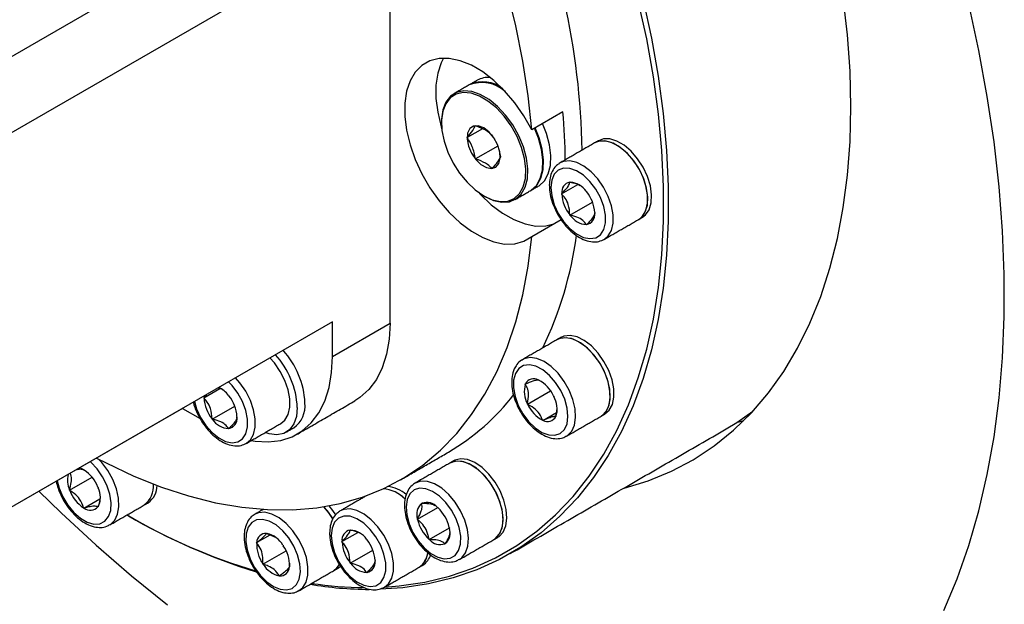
# Model space of a CAD drawing. Header units: millimetres. Extents: x 36 to 589, y 6 to 414.
# Tile 22 of 62: x 468 to 478, y 108 to 114. Entities that reach past the tile are written whole.
import ezdxf

# ---------------------------------------------------------------- set-up
doc = ezdxf.new("R2010")
doc.units = ezdxf.units.MM

msp = doc.modelspace()

# ---------------------------------------------------------------- linework, layer by layer
at = {"color": 7, "linetype": 'Continuous', "lineweight": 30}
for p, q in [((471.5582592, 110.7586513), (471.5582592, 115.1135356)), ((470.344864, 114.8212063), (462.4724085, 110.2765345)), ((470.9925738, 114.4472914), (463.1201183, 109.9026196)), ((473.2558835, 112.8333248), (472.9494705, 112.6564364)), ((472.4640664, 112.6678565), (472.3142232, 112.5813538)), ((472.6154887, 112.4976919), (472.3958728, 112.3709103)), ((473.2272282, 112.3316916), (473.2192707, 112.3267472)), ((473.2428656, 112.0289035), (473.4004598, 112.1198807)), ((473.322883, 112.1427539), (473.3245153, 112.1450764)), ((473.3245153, 112.1450764), (473.3277799, 112.1431918)), ((473.2428656, 112.0289035), (473.2444979, 112.031226)), ((473.2444979, 112.0246965), (473.2428656, 112.0289035)), ((473.48455, 112.0526903), (473.4878146, 112.0508057)), ((473.4878146, 112.0508057), (473.4894469, 112.0465986)), ((473.3245153, 111.81846), (473.5464222, 111.9465642)), ((473.3245153, 111.81846), (473.322883, 111.8226671)), ((473.3277799, 111.8165754), (473.3245153, 111.81846)), ((473.567832, 111.8445692), (473.5694643, 111.8403622)), ((473.5694643, 111.8403622), (473.567832, 111.8380397)), ((472.9494705, 111.6094922), (473.2373932, 111.7757065)), ((473.4878146, 111.7241893), (473.48455, 111.7260739)), ((473.4894469, 111.7265118), (473.4878146, 111.7241893)), ((470.9925738, 110.771769), (463.1201183, 106.2270972)), ((470.9925738, 110.4320881), (470.9925738, 110.771769)), ((470.9925738, 110.4320881), (471.5582592, 110.7586513)), ((472.8856957, 110.1615838), (472.8882856, 110.1623836)), ((472.8861218, 110.1576003), (472.8856957, 110.1615838)), ((473.0126598, 110.2007895), (473.0152497, 110.2015892)), ((473.0152497, 110.2015892), (473.0182658, 110.1984055)), ((469.7292634, 110.0256451), (469.8868576, 110.1166223)), ((469.7317764, 110.0439262), (469.7308957, 110.0279676)), ((469.9709478, 110.0494318), (469.9742124, 110.0475473)), ((469.9742124, 110.0475473), (469.9758447, 110.0433402)), ((472.9070105, 109.9623203), (473.1348492, 110.0938488)), ((473.1631025, 110.0455149), (473.1661186, 110.0423311)), ((473.1661186, 110.0423311), (473.1665447, 110.0383476)), ((469.7292634, 110.0256451), (469.7308957, 110.0279676)), ((469.7308957, 110.0214381), (469.7292634, 110.0256451)), ((472.9070105, 109.9623203), (472.9065844, 109.9663038)), ((472.9100266, 109.9591365), (472.9070105, 109.9623203)), ((469.5199061, 109.9213397), (461.6474506, 105.3766679)), ((469.5199061, 109.9216161), (469.5199061, 109.9213397)), ((469.5199061, 109.9213397), (469.6924368, 109.8217398)), ((469.8109131, 109.8152016), (470.03282, 109.9433058)), ((473.0578794, 109.8030621), (473.1931786, 109.8811687)), ((469.8109131, 109.8152016), (469.8092808, 109.8194087)), ((469.8141776, 109.813317), (469.8109131, 109.8152016)), ((470.0542298, 109.8413108), (470.0558621, 109.8371037)), ((470.0558621, 109.8371037), (470.0542298, 109.8347813)), ((473.0578794, 109.8030621), (473.0548633, 109.8062459)), ((473.0604694, 109.8038619), (473.0578794, 109.8030621)), ((473.1874335, 109.8430675), (473.1848435, 109.8422678)), ((473.1870073, 109.8470511), (473.1874335, 109.8430675)), ((469.9742124, 109.7209309), (469.9709478, 109.7228155)), ((469.9758447, 109.7232534), (469.9742124, 109.7209309)), ((468.5478712, 109.3190397), (468.5506984, 109.3192925)), ((468.5506984, 109.3192925), (468.5535256, 109.3157755)), ((468.409277, 109.1180753), (468.6311937, 109.246185)), ((468.409277, 109.1180753), (468.409277, 109.1218451)), ((468.4121042, 109.1145583), (468.409277, 109.1180753)), ((468.6892925, 109.1468827), (468.6921197, 109.1433657)), ((468.6921197, 109.1433657), (468.6921197, 109.1395959)), ((468.5506984, 108.9421484), (468.708143, 109.0330393)), ((471.8677167, 108.9877727), (471.8685617, 108.9909263)), ((471.8685617, 108.9909263), (471.871715, 108.9900816)), ((468.5506984, 108.9421484), (468.5478712, 108.9456655)), ((468.5535256, 108.9424012), (468.5506984, 108.9421484)), ((468.6921197, 108.9547936), (468.6892925, 108.9545408)), ((468.6921197, 108.9585634), (468.6921197, 108.9547936)), ((471.0693144, 108.9154505), (471.0613568, 108.9105061)), ((471.8262967, 108.8331787), (472.0263129, 108.9486457)), ((472.0231434, 108.9495185), (472.0262967, 108.9486738)), ((472.0262967, 108.9486738), (472.0286051, 108.9446756)), ((471.8262967, 108.8331787), (471.8271416, 108.8363323)), ((471.8286051, 108.8291805), (471.8262967, 108.8331787)), ((470.3443257, 108.6933094), (470.346313, 108.6951529)), ((470.346313, 108.6951529), (470.3495497, 108.6927924)), ((471.0849518, 108.6126625), (471.2425459, 108.7036396)), ((471.1649691, 108.7265128), (471.1666014, 108.7288353)), ((471.1666014, 108.7288353), (471.169866, 108.7269507)), ((471.9417667, 108.6331787), (472.1417548, 108.7486294)), ((472.1394583, 108.7526721), (472.1417667, 108.7486738)), ((472.1417667, 108.7486738), (472.1409218, 108.7455202)), ((470.2469027, 108.602937), (470.3798151, 108.6796657)), ((470.2469027, 108.602937), (470.2488901, 108.6047805)), ((470.248152, 108.598733), (470.2469027, 108.602937)), ((471.0849518, 108.6126625), (471.086584, 108.6149849)), ((471.086584, 108.6084554), (471.0849518, 108.6126625)), ((471.3266362, 108.6364492), (471.3299007, 108.6345646)), ((471.3299007, 108.6345646), (471.331533, 108.6303575)), ((471.9417667, 108.6331787), (471.9394583, 108.637177)), ((471.9449201, 108.6323341), (471.9417667, 108.6331787)), ((472.0995018, 108.5909263), (472.0963484, 108.591771)), ((472.1003467, 108.5940799), (472.0995018, 108.5909263)), ((470.3093947, 108.3926433), (470.5372285, 108.524169)), ((470.5049787, 108.5794356), (470.5082153, 108.5770751)), ((470.5082153, 108.5770751), (470.5094646, 108.5728711)), ((471.1666014, 108.4022189), (471.3885083, 108.5303231)), ((470.3093947, 108.3926433), (470.3081454, 108.3968474)), ((471.1666014, 108.4022189), (471.1649691, 108.406426)), ((471.169866, 108.4003343), (471.1666014, 108.4022189)), ((471.4099181, 108.4283281), (471.4115504, 108.4241211)), ((471.4115504, 108.4241211), (471.4099181, 108.4217986)), ((470.3126313, 108.3902828), (470.3093947, 108.3926433)), ((470.5707073, 108.3667815), (470.5687199, 108.3649379)), ((470.569458, 108.3709855), (470.5707073, 108.3667815)), ((471.3299007, 108.3079483), (471.3266362, 108.3098329)), ((471.331533, 108.3102707), (471.3299007, 108.3079483)), ((470.4712969, 108.2745656), (470.4680603, 108.2769261)), ((470.4732843, 108.2764091), (470.4712969, 108.2745656))]:
    msp.add_line(p, q, dxfattribs=at)
at = {"color": 7, "linetype": 'Continuous', "lineweight": 30, "flags": 128}
for points in [[(472.9494705, 112.6564364), (472.9133858, 112.991084), (472.8607408, 113.3321542), (472.7917326, 113.6783687), (472.7066199, 114.0284303)], [(471.8987955, 108.2144425), (472.1403266, 108.2729076), (472.3718686, 108.3524667), (472.5926931, 108.4528693), (472.8021051, 108.5737996), (472.9994459, 108.7148771), (473.1840945, 108.8756579), (473.3554699, 109.0556361), (473.513033, 109.2542455), (473.656288, 109.4708612), (473.7847841, 109.7048016), (473.8981171, 109.9553306), (473.9959304, 110.22166), (474.0779161, 110.5029518), (474.1438164, 110.798321), (474.193424, 111.1068383), (474.2265826, 111.4275328), (474.2431881, 111.7593956), (474.2431881, 112.1013826), (474.2265826, 112.4524177), (474.193424, 112.8113964), (474.1438164, 113.1771892), (474.0779161, 113.5486453), (473.9959304, 113.9245959)], [(474.0419577, 113.933504), (474.1243095, 113.555875), (474.190504, 113.1827607), (474.240333, 112.8153348), (474.2736397, 112.4547535), (474.2903193, 112.1021513), (474.2903193, 111.7586376), (474.2736397, 111.4252932), (474.240333, 111.103167), (474.190504, 110.7932725), (474.1243095, 110.4965847), (474.0419577, 110.2140371), (473.9437078, 109.9465187), (473.8298689, 109.6948713), (473.7007991, 109.4598865), (473.5569046, 109.2423038), (473.3986381, 109.0428078), (473.2264976, 108.8620261), (473.0410247, 108.7005275), (472.8428029, 108.5588202), (472.632456, 108.43735), (472.4106457, 108.3364992), (472.17807, 108.256585), (471.9354607, 108.1978588), (471.9354607, 108.1978588)], [(476.0837426, 112.8816663), (476.0754372, 113.2313417), (476.0505468, 113.5895256), (476.0091481, 113.9551106)], [(476.9951109, 107.9354657), (477.1259987, 108.2469057), (477.2411525, 108.5740416), (477.340323, 108.916165), (477.4232954, 109.2725349), (477.48989, 109.6423794), (477.5399626, 110.0248976), (477.5734047, 110.4192611), (477.5901438, 110.8246157), (477.5901438, 111.2400835), (477.5734047, 111.6647647), (477.5399626, 112.0977396), (477.48989, 112.5380704), (477.4232954, 112.9848034), (477.340323, 113.4369712), (477.2411525, 113.8935944)], [(472.9494705, 112.6564364), (472.8714987, 112.7934157), (472.7819813, 112.9217698), (472.6831422, 113.0383097), (472.5774372, 113.1401399), (472.4674924, 113.2247306), (472.3560394, 113.28998), (472.2458472, 113.3342671), (472.1396535, 113.3564916), (472.0400968, 113.3561013), (471.9496503, 113.3331059), (471.8705614, 113.2880768), (471.8047948, 113.2221326), (471.7539847, 113.1369117), (471.7193933, 113.0345315), (471.70188, 112.9175355), (471.70188, 112.7888305), (471.7193933, 112.6516141), (471.7539847, 112.5092954), (471.8047948, 112.3654104), (471.8705614, 112.2235338), (471.9496503, 112.0871904), (472.0400968, 111.9597678), (472.1396535, 111.8444317), (472.2458472, 111.7440476), (472.3560394, 111.6611096), (472.4674924, 111.5976781), (472.5774372, 111.5553292), (472.6831422, 111.535115), (472.7819813, 111.5375377), (472.8714987, 111.5625372), (472.9494705, 111.6094922)], [(472.0840792, 113.3590905), (472.0603976, 113.3138001), (472.0258062, 113.2114199), (472.0082929, 113.0944239), (472.0082929, 112.9657189), (472.0258062, 112.8285025), (472.0603976, 112.6861838), (472.0670742, 112.664415)], [(472.478463, 112.0075704), (472.4869261, 112.0025872), (472.5723299, 111.9633135), (472.6542371, 111.9457052), (472.7292947, 111.9504832), (472.7944297, 111.977452), (472.8469754, 112.0255073), (472.8847807, 112.0926818), (472.9062977, 112.1762255), (472.9106457, 112.2727179), (472.8976465, 112.3782087), (472.8678323, 112.4883791), (472.8224239, 112.5987187), (472.7632801, 112.7047102), (472.6928223, 112.8020142), (472.6139351, 112.8866472), (472.5298482, 112.9551442), (472.444004, 113.004701), (472.3599171, 113.0332887), (472.2810299, 113.0397369), (472.2105722, 113.0237816), (472.1514284, 112.9860762), (472.1060199, 112.9281641), (472.0762058, 112.8524163), (472.0632066, 112.7619341), (472.0626885, 112.7319448)], [(472.477498, 112.0080317), (472.5610039, 111.9696307), (472.641091, 111.9524137), (472.7144806, 111.9570856), (472.7781682, 111.983455), (472.8295462, 112.0304424), (472.8665114, 112.0961242), (472.8875503, 112.1778114), (472.8918016, 112.2721595), (472.8790913, 112.3753061), (472.8499397, 112.4830283), (472.8055403, 112.5909158), (472.7477108, 112.6945519), (472.6788187, 112.7896937), (472.6016846, 112.8724459), (472.5194663, 112.9394207), (472.4355298, 112.9878763), (472.3533114, 113.0158287), (472.2761773, 113.0221336), (472.2072853, 113.0065329), (472.1494558, 112.9696653), (472.1050564, 112.9130402), (472.0759048, 112.8389757), (472.0631945, 112.7505042), (472.0674458, 112.6512476), (472.0884847, 112.5452695), (472.1254499, 112.4369086), (472.1768279, 112.3306013), (472.2405154, 112.2306999), (472.313905, 112.1412942), (472.3939922, 112.0660446), (472.477498, 112.0080317)], [(473.8449661, 109.1339303), (473.8563964, 109.1368393), (474.0936409, 109.209595), (474.320426, 109.3032901), (474.5360507, 109.417635), (474.7398484, 109.5522761), (474.9311893, 109.7067974), (475.1094819, 109.8807212), (475.2741751, 110.0735099), (475.4247598, 110.2845677), (475.5607707, 110.5132422), (475.6817873, 110.7588265), (475.7874355, 111.0205616), (475.8773889, 111.2976384), (475.9513693, 111.5892006), (476.0091481, 111.8943469), (476.0505468, 112.2121341), (476.0754372, 112.54158), (476.0837426, 112.8816663)], [(472.477498, 112.6756899), (472.4244611, 112.6960875), (472.3771715, 112.6938347), (472.3407539, 112.6691756), (472.3191546, 112.6247824), (472.3147143, 112.5654659), (472.3279141, 112.4976538), (472.3573237, 112.4286947), (472.399756, 112.3660614), (472.4506129, 112.3165411), (472.5043832, 112.2855002), (472.5552401, 112.2763023), (472.5976724, 112.2899443), (472.627082, 112.3249479), (472.6402818, 112.3775197), (472.6358415, 112.441963), (472.6142422, 112.5112942), (472.5778246, 112.5780002), (472.530535, 112.6348524), (472.477498, 112.6756899)], [(472.9346085, 112.0581517), (472.9421364, 112.0627212), (472.9946821, 112.1107766), (473.0324874, 112.1779511), (473.0540045, 112.2614948), (473.0583524, 112.3579872), (473.0453532, 112.463478), (473.0155391, 112.5736484), (472.9759564, 112.6717263)], [(472.9416796, 112.0622337), (472.9492075, 112.0668033), (473.0017532, 112.1148586), (473.0395585, 112.1820332), (473.0610755, 112.2655768), (473.0654235, 112.3620693), (473.0524243, 112.4675601), (473.0226101, 112.5777305), (472.9830274, 112.6758084)], [(473.0131759, 112.1035077), (473.0207038, 112.1080773), (473.0732496, 112.1561326), (473.1110548, 112.2233071), (473.1325719, 112.3068508), (473.1369198, 112.4033432), (473.1239206, 112.508834), (473.0941065, 112.6190044), (473.0545238, 112.7170823)], [(474.03765, 111.7988247), (474.0667818, 111.820931), (474.1023542, 111.8715441), (474.1227588, 111.9384688), (474.1268955, 112.018097), (474.1145413, 112.1061361), (474.0863623, 112.1978399), (474.0438776, 112.2882645), (473.9893776, 112.3725351), (473.9258003, 112.4461087), (473.8565733, 112.5050189), (473.7854285, 112.5460899), (473.7162015, 112.5671075), (473.6526243, 112.5669386), (473.6043519, 112.5494004)], [(473.9999376, 111.7770538), (474.0392928, 111.8101184), (474.0712225, 111.8651025), (474.0876296, 111.9355717), (474.0876296, 112.017727), (474.0712225, 112.1071394), (474.0392928, 112.1989887), (473.9935619, 112.2883233), (473.936495, 112.370327), (473.8711688, 112.4405791), (473.8011049, 112.4952923), (473.7300805, 112.5315169), (473.6619246, 112.5473), (473.6003114, 112.5417909), (473.5666395, 112.5276295)], [(473.9999376, 111.7770538), (474.0290695, 111.7991602), (474.0646419, 111.8497733), (474.0850464, 111.9166979), (474.0891831, 111.9963262), (474.0768289, 112.0843653), (474.0486499, 112.176069), (474.0061653, 112.2664936), (473.9516652, 112.3507642), (473.888088, 112.4243378), (473.8188609, 112.483248), (473.7477162, 112.524319), (473.6784892, 112.5453366), (473.6149119, 112.5451678), (473.5666395, 112.5276295)], [(473.1374644, 112.0897504), (473.1459061, 112.0077122), (473.1707008, 111.9210822), (473.2102906, 111.8353036), (473.262188, 111.7557663), (473.3231319, 111.6874678), (473.3892931, 111.6346995), (473.4565144, 111.6007772), (473.5205721, 111.5878323), (473.5774411, 111.5966781), (473.6235483, 111.6267589), (473.6559964, 111.6761845), (473.6727467, 111.7418494), (473.6727467, 111.8196275), (473.6559964, 111.9046319), (473.6235483, 111.9915214), (473.5774411, 112.0748363), (473.5205721, 112.1493417), (473.4565144, 112.2103562), (473.3892931, 112.254046), (473.3231319, 112.2776659), (473.262188, 112.2797317), (473.2102906, 112.2601137), (473.1707008, 112.2200446), (473.1459061, 112.162042), (473.1374644, 112.0897504)], [(473.6625089, 111.5822815), (473.6998816, 111.6141805), (473.7318113, 111.6691645), (473.7482184, 111.7396337), (473.7482184, 111.821789), (473.7318113, 111.9112015), (473.6998816, 112.0030508), (473.6541506, 112.0923853), (473.5970838, 112.1743891), (473.5317575, 112.2446412), (473.4616936, 112.2993543), (473.3906693, 112.3355789), (473.3225133, 112.3513621), (473.2609002, 112.3458529), (473.2272282, 112.3316916)], [(472.4258305, 112.0429634), (472.4460665, 112.0213202), (472.5522601, 111.9209361), (472.6624523, 111.837998), (472.7739053, 111.7745666), (472.8838501, 111.7322177), (472.9895551, 111.7120035), (473.0883942, 111.7144262), (473.1664276, 111.7347389)], [(468.6747943, 109.4334671), (468.7681449, 109.3850566), (469.0411331, 109.256496), (469.3120715, 109.1483527), (469.5799448, 109.0610318), (469.8437493, 108.9948607), (470.1024962, 108.9500871), (470.3552161, 108.9268791), (470.6009619, 108.9253234), (470.8388128, 108.9454259), (471.0678773, 108.9871114), (471.2872972, 109.0502236), (471.4962502, 109.1345259), (471.6939532, 109.2397025), (471.8796655, 109.3653593), (472.0526911, 109.5110254), (472.2123816, 109.6761549), (472.3581386, 109.860129), (472.489416, 110.0622583), (472.6057217, 110.2817854), (472.7066199, 110.5178876), (472.7917326, 110.7696802), (472.8607408, 111.0362196), (472.9133858, 111.3165071), (472.9494705, 111.6094922)], [(471.5582592, 110.7586513), (471.5496665, 110.5995732), (471.5240138, 110.4527357), (471.4816751, 110.3202801), (471.4232679, 110.2041378), (471.3496437, 110.1060024), (471.2618763, 110.027305), (471.2130135, 109.9955766)], [(473.6680496, 109.8665176), (473.7098266, 109.9025042), (473.7408282, 109.9585524), (473.7562268, 110.029871), (473.7551921, 110.1126149), (473.7377799, 110.2023236), (473.7049289, 110.2941607), (473.6584101, 110.3831754), (473.6007314, 110.4645687), (473.5350022, 110.5339528), (473.4647661, 110.5875872), (473.3938094, 110.6225804), (473.3259574, 110.6370459), (473.2648682, 110.6302039), (473.2347515, 110.6170932)], [(473.6303372, 109.8447467), (473.6395995, 109.8505717), (473.6812497, 109.8931327), (473.7084756, 109.9533172), (473.7198095, 110.0278804), (473.7146402, 110.1128027), (473.6932466, 110.2035059), (473.6567819, 110.2951002), (473.607212, 110.3826477), (473.5472091, 110.4614286), (473.4800081, 110.5271959), (473.4092317, 110.5764041), (473.3386956, 110.6064003), (473.2722024, 110.6155674), (473.2133367, 110.6034112), (473.1970391, 110.5953224)], [(473.6303372, 109.8447467), (473.6721142, 109.8807333), (473.7031159, 109.9367816), (473.7185144, 110.0081001), (473.7174797, 110.090844), (473.7000675, 110.1805527), (473.6672165, 110.2723898), (473.6206978, 110.3614045), (473.563019, 110.4427978), (473.4972899, 110.5121819), (473.4270537, 110.5658163), (473.356097, 110.6008095), (473.2882451, 110.615275), (473.2271558, 110.608433), (473.1970391, 110.5953224)], [(470.1937654, 109.6048984), (470.2319684, 109.5987114), (470.361744, 109.59124), (470.4835332, 109.6059511), (470.59556, 109.6426299), (470.6961909, 109.7007418), (470.7839583, 109.7794392), (470.8575824, 109.8775745), (470.9159897, 109.9937168), (470.9583284, 110.1261725), (470.9839811, 110.27301), (470.9925738, 110.4320881)], [(470.4863354, 109.7737954), (470.5256906, 109.80686), (470.5576203, 109.861844), (470.5740274, 109.9323132), (470.5740274, 110.0144686), (470.5576203, 110.103881), (470.5256906, 110.1957303), (470.4799597, 110.2850648), (470.4228928, 110.3670686), (470.3783533, 110.4171871)], [(472.7883176, 110.2643767), (472.7705446, 110.1996153), (472.7694867, 110.1224575), (472.7852102, 110.0377513), (472.8167273, 109.9508193), (472.8620575, 109.8671235), (472.9183526, 109.791923), (472.9820755, 109.7299429), (473.0492221, 109.6850776), (473.1155734, 109.6601461), (473.1769602, 109.6567151), (473.2295255, 109.675), (473.2699663, 109.7138521), (473.2957417, 109.7708299), (473.305232, 109.8423535), (473.2978409, 109.9239288), (473.2740329, 110.01043), (473.2353039, 110.096422), (473.1840873, 110.1765015), (473.1236014, 110.245637), (473.0576466, 110.2994843), (472.9903671, 110.3346601), (472.9259904, 110.348954), (472.8685615, 110.341468), (472.8216888, 110.3126725), (472.7883176, 110.2643767)], [(473.2928316, 109.6499284), (473.3001882, 109.6546337), (473.3418385, 109.6971948), (473.3690644, 109.7573792), (473.3803982, 109.8319425), (473.375229, 109.9168648), (473.3538353, 110.007568), (473.3173706, 110.0991623), (473.2678007, 110.1867097), (473.2077978, 110.2654906), (473.1405968, 110.331258), (473.0698205, 110.3804661), (472.9992844, 110.4104623), (472.9327912, 110.4196295), (472.8739255, 110.4074733), (472.8580435, 110.3996234)], [(469.6357227, 109.9884756), (469.6570986, 109.9178238), (469.6966884, 109.8320452), (469.7485858, 109.7525079), (469.8095297, 109.6842093), (469.8756909, 109.6314411), (469.9429122, 109.5975188), (470.0069699, 109.5845739), (470.0638389, 109.5934197), (470.1099461, 109.6235005), (470.1423942, 109.6729261), (470.1591445, 109.738591), (470.1591445, 109.8163691), (470.1423942, 109.9013735), (470.1099461, 109.988263), (470.0638389, 110.0715779), (470.0069699, 110.1460833), (469.9715552, 110.1823476)], [(470.1489067, 109.5790231), (470.1862794, 109.610922), (470.2182091, 109.6659061), (470.2346162, 109.7363753), (470.2346162, 109.8185306), (470.2182091, 109.907943), (470.1862794, 109.9997923), (470.1405484, 110.0891269), (470.0834816, 110.1711306), (470.038942, 110.2212491)], [(470.64681, 109.9313744), (470.637993, 109.8428472), (470.6119545, 109.7686392), (470.5699118, 109.7122204), (470.513831, 109.6762288), (470.4463342, 109.6623473), (470.3705776, 109.6712251), (470.3308665, 109.6840451)], [(474.8601202, 109.7199663), (474.9641232, 109.7834323), (475.1211205, 109.8932423)], [(474.9655689, 109.7843642), (474.9877672, 109.7899658), (475.0327769, 109.801936)], [(468.2891098, 109.2108161), (468.3075708, 109.1389619), (468.343661, 109.0524572), (468.3927601, 108.97087), (468.4517831, 108.8993269), (468.5170213, 108.842323), (468.5843755, 108.8034403), (468.6496137, 108.7851217), (468.7086366, 108.7885184), (468.7577357, 108.8134169), (468.7938259, 108.8582528), (468.8146395, 108.9202088), (468.8188687, 108.995392), (468.8062478, 109.0790784), (468.7775698, 109.1660097), (468.7346366, 109.2507236), (468.6801459, 109.3278973), (468.6175215, 109.3926816), (468.6121528, 109.3973049)], [(468.808658, 108.7793509), (468.8112874, 108.7810115), (468.8537721, 108.8223843), (468.8819511, 108.8815533), (468.8943053, 108.9553286), (468.8901686, 109.0397329), (468.869764, 109.1302162), (468.8341917, 109.2219003), (468.7853692, 109.3098425), (468.7259286, 109.3893019), (468.6947858, 109.4229099)], [(472.5778044, 108.6333473), (472.6015104, 108.6504204), (472.6388598, 108.6987829), (472.661238, 108.7638496), (472.6674386, 108.8421127), (472.6571275, 108.9293531), (472.6308604, 109.0208676), (472.5900535, 109.1117226), (472.5369066, 109.1970202), (472.4742849, 109.2721619), (472.4055643, 109.3330968), (472.3344497, 109.3765399), (472.2647747, 109.4001491), (472.2002957, 109.4026517), (472.1444887, 109.3839128), (472.1444887, 109.3839128)], [(472.5778044, 108.6333473), (472.5900535, 108.6412674), (472.6308604, 108.6850078), (472.6571275, 108.7461949), (472.6674386, 108.8215303), (472.661238, 108.9069526), (472.6388598, 108.9978566), (472.6015104, 109.0893417), (472.5512035, 109.1764758), (472.490651, 109.2545617), (472.4231174, 109.3193895), (472.3522434, 109.3674645), (472.2818498, 109.3961949), (472.2157316, 109.4040319), (472.1574533, 109.3905529), (472.1445063, 109.383923)], [(472.6155167, 108.6551182), (472.6277658, 108.6630383), (472.6685728, 108.7067786), (472.6948399, 108.7679658), (472.705151, 108.8433012), (472.6989503, 108.9287235), (472.6765721, 109.0196275), (472.6392228, 109.1111126), (472.5889159, 109.1982467), (472.5283634, 109.2763325), (472.4608298, 109.3411604), (472.3899558, 109.3892354), (472.3195622, 109.4179658), (472.253444, 109.4258028), (472.1951656, 109.4123238), (472.1822186, 109.4056938)], [(472.2408631, 108.4388681), (472.2620992, 108.4544825), (472.2994485, 108.502845), (472.3218267, 108.5679116), (472.3280274, 108.6461747), (472.3177162, 108.7334151), (472.2914492, 108.8249296), (472.2506422, 108.9157847), (472.1974953, 109.0010823), (472.1348736, 109.076224), (472.0661531, 109.1371588), (471.9950384, 109.1806019), (471.9253635, 109.2042111), (471.8608845, 109.2067138), (471.8050774, 109.1879748)], [(468.1089824, 109.1071072), (468.3279937, 108.8942814), (468.6716143, 108.5771192), (469.019649, 108.2759987), (469.371344, 107.9915721)], [(471.7940317, 109.1200159), (471.7527498, 109.0823906), (471.7260002, 109.0264516), (471.7154637, 108.9557136), (471.7218023, 108.8746214), (471.7446177, 108.7882704), (471.7824764, 108.7020862), (471.8329996, 108.6214842), (471.8930126, 108.5515288), (471.9587448, 108.4966157), (472.0260657, 108.4601952), (472.0907456, 108.4445557), (472.1487202, 108.45068), (472.1963468, 108.4781832), (472.2306329, 108.5253372), (472.2494241, 108.5891791), (472.2515398, 108.6656976), (472.2368469, 108.7500846), (472.2062687, 108.8370379), (472.1617266, 108.9210938), (472.1060192, 108.9969708), (472.0426469, 109.0599013), (471.9755916, 109.105931), (471.9090666, 109.1321679), (471.847252, 109.1369633), (471.7940317, 109.1200159)], [(470.3292582, 108.9012227), (470.2671342, 108.8970476), (470.2320617, 108.8831588)], [(470.6661464, 108.1331106), (470.7000457, 108.1615572), (470.7328967, 108.2154654), (470.7503089, 108.2850703), (470.7513436, 108.3666196), (470.7359451, 108.4557169), (470.7049434, 108.547559), (470.6600099, 108.6371945), (470.603567, 108.7197913), (470.5386575, 108.7908966), (470.4687807, 108.8466769), (470.3977037, 108.8841252), (470.3292582, 108.9012227)], [(470.997681, 108.8360737), (470.9429783, 108.9157293), (470.9088446, 108.9557276)], [(470.9973945, 108.836555), (470.9580108, 108.8959923), (470.9088446, 108.9557276)], [(471.0238503, 108.8766186), (470.9957231, 108.9177632), (470.9584226, 108.9642963)], [(471.504595, 108.1660404), (471.5419677, 108.1979394), (471.5738974, 108.2529234), (471.5903045, 108.3233926), (471.5903045, 108.4055479), (471.5738974, 108.4949604), (471.5419677, 108.5868097), (471.4962367, 108.6761442), (471.4391699, 108.758148), (471.3738436, 108.8284001), (471.3037798, 108.8831132), (471.2327554, 108.9193378), (471.1645995, 108.935121), (471.1029863, 108.9296118), (471.0693144, 108.9154505)], [(470.3059777, 108.8308866), (470.2474717, 108.8261255), (470.1991029, 108.7999214), (470.1639104, 108.7539208), (470.1441055, 108.6910141), (470.1409327, 108.6151539), (470.1545913, 108.5311068), (470.1842231, 108.4441538), (470.2279661, 108.3597585), (470.283072, 108.2832237), (470.3460781, 108.2193584), (470.4130256, 108.1721755), (470.4797078, 108.1446397), (470.541935, 108.1384811), (470.5957972, 108.1540868), (470.6379099, 108.1904761), (470.6656271, 108.2453625), (470.6772073, 108.3152974), (470.6719227, 108.3958866), (470.6501055, 108.4820662), (470.6131265, 108.5684212), (470.5633092, 108.6495258), (470.5037839, 108.7202838), (470.4382907, 108.7762492), (470.3709447, 108.8139055), (470.3059777, 108.8308866)], [(470.9795505, 108.6735093), (470.9879922, 108.5914711), (471.012787, 108.5048411), (471.0523768, 108.4190625), (471.1042741, 108.3395252), (471.165218, 108.2712267), (471.2313792, 108.2184584), (471.2986005, 108.1845361), (471.3626582, 108.1715912), (471.4195273, 108.180437), (471.4656344, 108.2105178), (471.4980825, 108.2599434), (471.5148329, 108.3256083), (471.5148329, 108.4033865), (471.4980825, 108.4883908), (471.4656344, 108.5752803), (471.4195273, 108.6585952), (471.3626582, 108.7331006), (471.2986005, 108.7941151), (471.2313792, 108.8378049), (471.165218, 108.8614248), (471.1042741, 108.8634906), (471.0523768, 108.8438726), (471.012787, 108.8038035), (470.9879922, 108.7458009), (470.9795505, 108.6735093)], [(471.0025777, 108.3272802), (471.0394569, 108.3574951), (471.0608905, 108.3876871)], [(471.0025777, 108.3272802), (471.0290223, 108.3468323), (471.0607244, 108.3873936)], [(471.04029, 108.3490511), (471.0667347, 108.3686032), (471.0706985, 108.3724151)], [(471.5041964, 108.1657892), (471.6480353, 108.1772553), (471.8987955, 108.2144425)], [(471.9354607, 108.1978588), (471.683581, 108.1605056), (471.4597591, 108.1455551)]]:
    msp.add_lwpolyline(points, dxfattribs=at)
at = {"color": 7, "linetype": 'Continuous', "lineweight": 30}
for centre, radius, start, end in [((466.1235853, 112.3299325), 7.3210384, 0.9910519, 12.59563794), ((472.5221981, 112.9473487), 0.2237482, 85.1217863, 119.1459558), ((472.4591398, 112.778701), 0.3421572, 47.96068735, 111.33479002), ((472.4682726, 112.8217897), 0.3069968, 50.31104407, 114.34314969), ((466.812031, 112.287512), 6.4669271, 0.65386436, 4.84156055), ((473.3435781, 112.0448992), 0.1000192, 101.94139636, 187.85726065), ((473.3119054, 111.934661), 0.2091341, 34.35864011, 85.64673643), ((473.5961006, 112.0448933), 0.3521823, 183.28758295, 219.12377679), ((473.2162293, 111.8243724), 0.3521823, 3.28758295, 39.12377679), ((473.5004245, 111.9346047), 0.2091341, 214.35864011, 265.64673643), ((473.4687518, 111.8243665), 0.1000192, 281.94139636, 7.85726065), ((469.6703972, 112.1328646), 3.7543191, 334.47759215, 352.12892508), ((469.8204991, 109.8912712), 0.8272834, 2.77854508, 42.32055559), ((469.8959238, 109.934813), 0.8272834, 2.77854508, 42.32055559), ((473.1244823, 110.0863546), 0.2487804, 163.35865487, 208.85254997), ((472.968857, 110.1220507), 0.0901026, 60.91258199, 153.40807976), ((472.8684374, 109.9114207), 0.3237418, 24.46899928, 62.43193795), ((469.7552064, 109.8811458), 0.2736139, 37.95550266, 63.91824918), ((469.7026271, 109.821114), 0.3521823, 3.28758295, 39.12377679), ((471.0042014, 111.4193875), 2.2329565, 300.33430248, 322.45342503), ((470.0824984, 110.0416349), 0.3521823, 183.28758295, 219.12377679), ((470.4599659, 109.9464927), 0.2638045, 305.12687013, 6.18531026), ((473.2046917, 110.0932306), 0.3237418, 204.46899928, 242.43193795), ((472.9486468, 109.9182968), 0.2487804, 343.35865487, 28.85254997), ((469.9868223, 109.9313463), 0.2091341, 214.35864011, 265.64673643), ((469.9551496, 109.8211081), 0.1000192, 281.94139636, 7.85726065), ((473.1042722, 109.8826007), 0.0901026, 240.91258199, 333.40807976), ((468.6376243, 109.2188197), 0.2480858, 167.58893589, 203.00997757), ((468.4659528, 109.1766223), 0.1642965, 60.09252702, 75.91847488), ((468.360256, 109.0213974), 0.3521528, 20.87544728, 56.71369591), ((469.0099642, 109.154062), 0.2254425, 306.62925317, 5.94828919), ((469.0104639, 109.1538425), 0.2249684, 306.56047375, 6.01706861), ((468.7411407, 109.2400435), 0.3521528, 200.87544728, 236.71369591), ((468.5035357, 109.0490797), 0.2091821, 334.36001698, 25.63998302), ((469.0581164, 109.1677264), 0.2127377, 305.67539713, 358.87524321), ((471.4657678, 108.7975873), 0.3349771, 43.97855721, 85.83211242), ((471.4611803, 108.7877687), 0.3451247, 44.60463815, 85.19098527), ((471.4999255, 108.820849), 0.3342682, 49.57086052, 83.91572915), ((471.9610575, 108.8816083), 0.1413626, 131.32224819, 198.68002382), ((471.9170006, 108.8562056), 0.1413279, 41.31957057, 108.68890989), ((468.6148915, 109.0213615), 0.1000026, 232.14654507, 318.072491), ((471.7721435, 108.6686051), 0.3768123, 12.89120939, 47.10879076), ((471.9022466, 113.8775997), 5.7962582, 239.66224991, 253.30030077), ((471.971924, 113.9603487), 5.9027878, 239.63745148, 252.96432947), ((472.19592, 108.9132475), 0.3768123, 192.89120939, 227.10879076), ((470.3389895, 108.6033568), 0.0901107, 86.60507194, 179.09470709), ((470.2921022, 108.4507867), 0.2487307, 31.14607905, 76.64624463), ((471.1856642, 108.6286581), 0.1000192, 101.94139636, 187.85726065), ((471.1539915, 108.5184199), 0.2091341, 34.35864011, 85.64673643), ((472.0070059, 108.7002443), 0.1413626, 311.32224819, 18.68002382), ((470.5716432, 108.5850065), 0.3237822, 177.57026766, 215.52995878), ((471.4381867, 108.6286522), 0.3521823, 183.28758295, 219.12377679), ((471.0583154, 108.4081313), 0.3521823, 3.28758295, 39.12377679), ((472.0510628, 108.725647), 0.1413279, 221.31957057, 288.68890989), ((470.2459668, 108.384712), 0.3237822, 357.57026766, 35.52995878), ((471.7357356, 108.5217416), 0.1928607, 303.44343682, 355.06348741), ((471.7297897, 108.5252701), 0.1991048, 304.31160796, 354.16362492), ((471.3425106, 108.5183636), 0.2091341, 214.35864011, 265.64673643), ((471.3108379, 108.4081254), 0.1000192, 281.94139636, 7.85726065), ((471.7869069, 108.5312821), 0.1752955, 301.97562999, 344.27966991), ((470.5255078, 108.5189317), 0.2487307, 211.14607905, 256.64624463), ((470.4786204, 108.3663617), 0.0901107, 266.60507194, 359.09470709), ((471.3723928, 111.7829609), 3.6389652, 260.49683674, 269.68746856), ((471.3378939, 111.7698117), 3.6090262, 261.22531185, 269.49268002)]:
    msp.add_arc(centre, radius, start, end, dxfattribs=at)
for points in [[(472.4132247, 113.1427663), (472.3417283, 113.1014924)], [(472.3346573, 113.0974103), (472.1869505, 113.012141)], [(473.5666395, 112.5276295), (473.2272282, 112.3316916)], [(473.6043519, 112.5494004), (473.5666395, 112.5276295)], [(472.9416796, 112.0622337), (473.0131759, 112.1035077)], [(472.7869017, 111.9728824), (472.9346085, 112.0581517)], [(473.9999376, 111.7770538), (474.03765, 111.7988247)], [(473.6605264, 111.5811159), (473.9999376, 111.7770538)], [(473.1970391, 110.5953224), (472.8576279, 110.3993844)], [(473.2347515, 110.6170932), (473.1970391, 110.5953224)], [(469.7308957, 110.0279676), (469.7597622, 110.060082)], [(470.6473281, 109.6690134), (471.2130135, 109.9955766)], [(473.6303372, 109.8447467), (473.6680496, 109.8665176)], [(470.1469242, 109.5778575), (470.4863354, 109.7737954)], [(473.290926, 109.6488087), (473.6303372, 109.8447467)], [(470.5363313, 109.6871905), (470.6117561, 109.7307323)], [(472.7387998, 108.4953541), (474.8601202, 109.7199663)], [(471.6605392, 109.2200016), (472.1319437, 109.4921376)], [(472.1445063, 109.383923), (471.805095, 109.187985)], [(472.1822186, 109.4056938), (472.1445063, 109.383923)], [(469.1444711, 108.9731415), (469.1821834, 108.9949123)], [(471.3275043, 109.0645004), (471.0693144, 108.9154505)], [(468.8050598, 108.7772035), (469.1444711, 108.9731415)], [(470.3120201, 108.9293432), (470.2298683, 108.881918)], [(468.9745683, 108.8750587), (468.9882426, 108.8671621)], [(470.3495497, 108.6927924), (470.4263366, 108.6594885)], [(472.2383931, 108.4374093), (472.5778044, 108.6333473)], [(472.5778044, 108.6333473), (472.6155167, 108.6551182)], [(470.5701952, 108.401303), (470.569458, 108.3709855)], [(470.6631664, 108.1313423), (471.0025777, 108.3272802)], [(471.0025777, 108.3272802), (471.04029, 108.3490511)], [(471.5026125, 108.1648748), (471.8420237, 108.3608128)], [(471.8420237, 108.3608128), (471.8797361, 108.3825836)]]:
    msp.add_open_spline(points, degree=1, dxfattribs=at)
for points, knots in [([(472.3142232, 112.5813538), (472.3354047, 112.6059162), (472.3750188, 112.6518534), (472.3892507, 112.6830232), (472.3958728, 112.6975266)], [0, 0, 0, 0, 0.534696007, 1, 1, 1, 1]), ([(472.3958728, 112.6975266), (472.4061501, 112.6941142), (472.4501983, 112.6794887), (472.5108808, 112.6494574), (472.5451286, 112.6166918), (472.5591721, 112.6032559)], [0, 0, 0, 0, 0.152206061, 0.652355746, 1, 1, 1, 1]), ([(472.3958728, 112.3709103), (472.3878784, 112.4123156), (472.3729271, 112.4897527), (472.3328645, 112.5522661), (472.3142232, 112.5813538)], [0, 0, 0, 0, 0.534696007, 1, 1, 1, 1]), ([(472.5591721, 112.6032559), (472.5803536, 112.5694634), (472.6199677, 112.5062638), (472.6341996, 112.4288387), (472.6408218, 112.3928124)], [0, 0, 0, 0, 0.534696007, 1, 1, 1, 1]), ([(472.5591721, 112.2766396), (472.5451286, 112.2900754), (472.5108808, 112.3228411), (472.4501983, 112.3528724), (472.4061501, 112.3674979), (472.3958728, 112.3709103)], [0, 0, 0, 0, 0.347644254, 0.847793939, 1, 1, 1, 1]), ([(472.6408218, 112.3928124), (472.6328274, 112.3758628), (472.6178761, 112.3441631), (472.5778134, 112.2980816), (472.5591721, 112.2766396)], [0, 0, 0, 0, 0.534696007, 1, 1, 1, 1]), ([(473.2186051, 112.3234527), (473.2073775, 112.3160766), (473.1790406, 112.2974603), (473.148492, 112.2490689), (473.1258289, 112.1859564), (473.1231776, 112.13644), (473.1218434, 112.1115213)], [0, 0, 0, 0, 0.176454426, 0.4453444, 0.720874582, 1, 1, 1, 1]), ([(473.1218434, 112.1115213), (473.1223085, 112.0967681), (473.1236436, 112.0544162), (473.1381062, 111.9803156), (473.169052, 111.8919348), (473.2131805, 111.8065087), (473.2680915, 111.7281446), (473.3314851, 111.6604353), (473.4008318, 111.6067105), (473.4737145, 111.5698011), (473.5439851, 111.5540548), (473.6094669, 111.5568078), (473.645017, 111.5746432), (473.6625213, 111.5834251)], [0, 0, 0, 0, 0.051850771, 0.1488472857, 0.2455792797, 0.3420649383, 0.4385856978, 0.5354402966, 0.6329999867, 0.7316102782, 0.8308917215, 0.9167335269, 1, 1, 1, 1]), ([(473.2444979, 112.031226), (473.2647721, 112.0524688), (473.3000237, 112.0894046), (473.3205001, 112.1247434), (473.3221806, 112.1374451), (473.322883, 112.1427539)], [0, 0, 0, 0, 0.440676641, 0.766221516, 1, 1, 1, 1]), ([(473.3277799, 112.1431918), (473.3363848, 112.1412903), (473.3707653, 112.1336933), (473.4086022, 112.1237775), (473.425209, 112.1099786), (473.4259351, 112.1093753)], [0, 0, 0, 0, 0.241990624, 0.966857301, 1, 1, 1, 1]), ([(473.322883, 111.8226671), (473.3205945, 111.8569351), (473.3166153, 111.9165183), (473.2814627, 111.9839711), (473.2553938, 112.0126921), (473.2444979, 112.0246965)], [0, 0, 0, 0, 0.4406766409, 0.7662215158, 1, 1, 1, 1]), ([(473.48455, 111.7260739), (473.4799481, 111.7331073), (473.4659517, 111.7544986), (473.4268312, 111.7874542), (473.3712439, 111.8073015), (473.3364806, 111.814719), (473.3277799, 111.8165754)], [0, 0, 0, 0, 0.169808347, 0.51645493, 0.87897555, 1, 1, 1, 1]), ([(473.567832, 111.8380397), (473.5655434, 111.8271798), (473.5615643, 111.8082972), (473.5264117, 111.764486), (473.5003428, 111.7377053), (473.4894469, 111.7265118)], [0, 0, 0, 0, 0.440676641, 0.766221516, 1, 1, 1, 1]), ([(472.8589968, 110.3981966), (472.8553439, 110.3967257), (472.8325952, 110.387566), (472.8036686, 110.3560804), (472.7854608, 110.3227965), (472.7774374, 110.3081296)], [0, 0, 0, 0, 0.096657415, 0.601935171, 1, 1, 1, 1]), ([(472.7774374, 110.3081296), (472.7725797, 110.2958301), (472.7591593, 110.2618504), (472.7501319, 110.1973788), (472.7544414, 110.1148108), (472.7744674, 110.0270988), (472.8088023, 109.9390103), (472.8556539, 109.8549145), (472.912798, 109.7787507), (472.97783, 109.7140494), (473.0482194, 109.6640798), (473.1215414, 109.6315593), (473.1912737, 109.6209846), (473.2505016, 109.6274812), (473.2799049, 109.6450685), (473.2921914, 109.6524176)], [0, 0, 0, 0, 0.0455387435, 0.1258089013, 0.2079107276, 0.2908736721, 0.3736240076, 0.4562059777, 0.5388904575, 0.6219179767, 0.7056314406, 0.7902729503, 0.8750995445, 0.9478087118, 1, 1, 1, 1]), ([(472.9065844, 109.9663038), (472.9126322, 109.9990272), (472.9231478, 110.0559245), (472.9085486, 110.1195687), (472.8927324, 110.1463899), (472.8861218, 110.1576003)], [0, 0, 0, 0, 0.440676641, 0.766221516, 1, 1, 1, 1]), ([(472.8882856, 110.1623836), (472.9151787, 110.1731025), (472.9619388, 110.19174), (472.9987341, 110.2011318), (473.008555, 110.2008904), (473.0126598, 110.2007895)], [0, 0, 0, 0, 0.440676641, 0.7662215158, 1, 1, 1, 1]), ([(473.0182658, 110.1984055), (473.0268679, 110.1945908), (473.0362641, 110.1904241), (473.044198, 110.1843979), (473.0448686, 110.1838886)], [0, 0, 0, 0, 0.915485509, 1, 1, 1, 1]), ([(469.8691679, 110.1232406), (469.8847994, 110.1193202), (469.9016522, 110.1150935), (469.9116111, 110.1067234), (469.9123329, 110.1061169)], [0, 0, 0, 0, 0.927529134, 1, 1, 1, 1]), ([(469.6257365, 109.9827107), (469.626094, 109.9807556), (469.6317277, 109.9499483), (469.656517, 109.888485), (469.6992926, 109.8033016), (469.7545661, 109.7248724), (469.8178622, 109.6571806), (469.8872353, 109.6034511), (469.9601108, 109.5665429), (470.0303832, 109.5507963), (470.0958647, 109.5535494), (470.1314147, 109.5713848), (470.1489191, 109.5801667)], [0, 0, 0, 0, 0.0076422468, 0.1204219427, 0.2329144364, 0.3454478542, 0.4583704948, 0.5721152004, 0.6870848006, 0.8028368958, 0.9029197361, 1, 1, 1, 1]), ([(469.8092808, 109.8194087), (469.8069923, 109.8536767), (469.8030131, 109.9132599), (469.7678605, 109.9807126), (469.7417916, 110.0094337), (469.7308957, 110.0214381)], [0, 0, 0, 0, 0.440676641, 0.766221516, 1, 1, 1, 1]), ([(473.0548633, 109.8062459), (473.0509002, 109.8166193), (473.0388469, 109.8481689), (473.0033881, 109.9002681), (472.951225, 109.9380174), (472.9182738, 109.9549088), (472.9100266, 109.9591365)], [0, 0, 0, 0, 0.169808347, 0.51645493, 0.87897555, 1, 1, 1, 1]), ([(473.1958985, 109.9295932), (473.1964356, 109.9192509), (473.197805, 109.8928827), (473.1910891, 109.8643765), (473.1870073, 109.8470511)], [0, 0, 0, 0, 0.39222511, 1, 1, 1, 1]), ([(469.9709478, 109.7228155), (469.9663459, 109.7298489), (469.9523495, 109.7512402), (469.913229, 109.7841958), (469.8576417, 109.8040431), (469.8228784, 109.8114605), (469.8141776, 109.813317)], [0, 0, 0, 0, 0.169808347, 0.51645493, 0.87897555, 1, 1, 1, 1]), ([(470.0542298, 109.8347813), (470.0519412, 109.8239214), (470.0479621, 109.8050388), (470.0128095, 109.7612276), (469.9867406, 109.7344468), (469.9758447, 109.7232534)], [0, 0, 0, 0, 0.4406766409, 0.7662215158, 1, 1, 1, 1]), ([(473.1848435, 109.8422678), (473.1759361, 109.8419318), (473.1604484, 109.8413475), (473.1089769, 109.8234832), (473.0747677, 109.8096456), (473.0604694, 109.8038619)], [0, 0, 0, 0, 0.440676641, 0.766221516, 1, 1, 1, 1]), ([(468.409277, 109.1218451), (468.4130475, 109.1337025), (468.4245149, 109.1697655), (468.4342386, 109.2307326), (468.423144, 109.2667895), (468.4175517, 109.2849641)], [0, 0, 0, 0, 0.1954589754, 0.5944687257, 1, 1, 1, 1]), ([(468.4807202, 109.3214305), (468.4844419, 109.3222545), (468.5081846, 109.3275112), (468.5304561, 109.3255616), (468.5427378, 109.3209621), (468.5478712, 109.3190397)], [0, 0, 0, 0, 0.097630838, 0.622839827, 1, 1, 1, 1]), ([(468.279192, 109.2050907), (468.2844202, 109.1824577), (468.2963818, 109.1306745), (468.3319714, 109.0494928), (468.3807684, 108.9667833), (468.4398469, 108.892701), (468.5061741, 108.8307874), (468.5773688, 108.7842313), (468.6483593, 108.7567324), (468.7150524, 108.7498001), (468.769882, 108.757495), (468.7974371, 108.7752248), (468.8082874, 108.7822063)], [0, 0, 0, 0, 0.084575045, 0.193503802, 0.302271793, 0.411248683, 0.520758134, 0.631261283, 0.742983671, 0.842634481, 0.938034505, 1, 1, 1, 1]), ([(471.8050731, 109.1879723), (471.7944273, 109.1808859), (471.7667737, 109.162478), (471.7327738, 109.1185021), (471.7077086, 109.0565574), (471.6973759, 108.9831268), (471.7023647, 108.9005245), (471.7228472, 108.8127498), (471.7576437, 108.7247187), (471.8048725, 108.6408279), (471.8623203, 108.5649906), (471.9275725, 108.5007283), (471.9980981, 108.4513012), (472.0714682, 108.4194166), (472.141114, 108.409571), (472.1997179, 108.4166063), (472.2285032, 108.4342512), (472.2403084, 108.4414875)], [0, 0, 0, 0, 0.040666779, 0.105636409, 0.171590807, 0.240643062, 0.31216865, 0.384371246, 0.456383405, 0.52825508, 0.600225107, 0.672500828, 0.745383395, 0.819075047, 0.892869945, 0.956064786, 1, 1, 1, 1]), ([(468.5478712, 108.9456655), (468.5373241, 108.9751644), (468.5189855, 109.0264554), (468.4634712, 109.0821498), (468.4272454, 109.1050054), (468.4121042, 109.1145583)], [0, 0, 0, 0, 0.440676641, 0.766221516, 1, 1, 1, 1]), ([(468.7119121, 109.060553), (468.7101685, 109.0387301), (468.7075281, 109.005685), (468.6960259, 108.9705092), (468.6921197, 108.9585634)], [0, 0, 0, 0, 0.660397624, 1, 1, 1, 1]), ([(471.8271416, 108.8363323), (471.8419741, 108.8633195), (471.867764, 108.9102431), (471.8748237, 108.9597446), (471.8698116, 108.979511), (471.8677167, 108.9877727)], [0, 0, 0, 0, 0.440676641, 0.766221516, 1, 1, 1, 1]), ([(471.871715, 108.9900816), (471.9031052, 108.9896705), (471.9554696, 108.9889848), (471.9862451, 108.974229), (471.9985719, 108.9683187)], [0, 0, 0, 0, 0.599457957, 1, 1, 1, 1]), ([(468.6892925, 108.9545408), (468.6787454, 108.9579851), (468.6604068, 108.9639739), (468.6048926, 108.95543), (468.5686668, 108.9462417), (468.5535256, 108.9424012)], [0, 0, 0, 0, 0.440676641, 0.766221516, 1, 1, 1, 1]), ([(470.2334387, 108.8816455), (470.219758, 108.8735573), (470.188441, 108.8550423), (470.1544294, 108.8063482), (470.1306809, 108.7434442), (470.1219515, 108.66885), (470.1285499, 108.5855163), (470.1505929, 108.4974851), (470.1867702, 108.4096941), (470.2351669, 108.3264609), (470.2935381, 108.2516664), (470.3594584, 108.188793), (470.4303879, 108.1410674), (470.5013603, 108.1122337), (470.5683143, 108.1038172), (470.6246941, 108.1105855), (470.6536942, 108.1283798), (470.6657157, 108.1357562)], [0, 0, 0, 0, 0.050220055, 0.114960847, 0.18092903, 0.250043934, 0.32145004, 0.39336877, 0.465085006, 0.536681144, 0.608401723, 0.680451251, 0.753135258, 0.82662551, 0.892458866, 0.955420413, 1, 1, 1, 1]), ([(471.0606912, 108.9072116), (471.0494636, 108.8998355), (471.0211267, 108.8812192), (470.9905781, 108.8328278), (470.967915, 108.7697153), (470.9652637, 108.7201989), (470.9639295, 108.6952802)], [0, 0, 0, 0, 0.176454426, 0.4453444, 0.720874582, 1, 1, 1, 1]), ([(471.9394583, 108.637177), (471.9373146, 108.6496443), (471.9307944, 108.6875623), (471.9057632, 108.7516631), (471.8633514, 108.8006354), (471.8355607, 108.8234662), (471.8286051, 108.8291805)], [0, 0, 0, 0, 0.169808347, 0.51645493, 0.87897555, 1, 1, 1, 1]), ([(470.2488901, 108.6047805), (470.2716183, 108.6227133), (470.3111366, 108.6538937), (470.3376633, 108.6810714), (470.3423619, 108.6897021), (470.3443257, 108.6933094)], [0, 0, 0, 0, 0.440676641, 0.766221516, 1, 1, 1, 1]), ([(470.9639295, 108.6952802), (470.9643946, 108.680527), (470.9657298, 108.6381751), (470.9801923, 108.5640745), (471.0111381, 108.4756937), (471.0552667, 108.3902676), (471.1101776, 108.3119035), (471.1735713, 108.2441942), (471.242918, 108.1904694), (471.3158006, 108.15356), (471.3860712, 108.1378137), (471.4515531, 108.1405667), (471.4871031, 108.1584021), (471.5046074, 108.167184)], [0, 0, 0, 0, 0.051850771, 0.148847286, 0.24557928, 0.342064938, 0.438585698, 0.535440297, 0.632999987, 0.731610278, 0.830891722, 0.916733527, 1, 1, 1, 1]), ([(471.086584, 108.6149849), (471.1068583, 108.6362277), (471.1421099, 108.6731635), (471.1625862, 108.7085023), (471.1642667, 108.721204), (471.1649691, 108.7265128)], [0, 0, 0, 0, 0.440676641, 0.766221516, 1, 1, 1, 1]), ([(471.169866, 108.7269507), (471.1784709, 108.7250492), (471.2128514, 108.7174522), (471.2506883, 108.7075364), (471.2672951, 108.6937375), (471.2680212, 108.6931342)], [0, 0, 0, 0, 0.241990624, 0.966857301, 1, 1, 1, 1]), ([(472.1421812, 108.7131343), (472.1431183, 108.7060636), (472.1457411, 108.6862745), (472.127438, 108.6418022), (472.1083323, 108.6081467), (472.1003467, 108.5940799)], [0, 0, 0, 0, 0.244472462, 0.684214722, 1, 1, 1, 1]), ([(470.3081454, 108.3968474), (470.3087244, 108.4098437), (470.3104854, 108.4493708), (470.3010601, 108.5165038), (470.2732421, 108.5683116), (470.2531746, 108.5926431), (470.248152, 108.598733)], [0, 0, 0, 0, 0.1698083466, 0.5164549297, 0.87897555, 1, 1, 1, 1]), ([(471.1649691, 108.406426), (471.1626806, 108.440694), (471.1587014, 108.5002772), (471.1235488, 108.56773), (471.0974799, 108.596451), (471.086584, 108.6084554)], [0, 0, 0, 0, 0.440676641, 0.766221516, 1, 1, 1, 1]), ([(472.0963484, 108.591771), (472.0835473, 108.6028004), (472.0612895, 108.6219776), (472.0002179, 108.632135), (471.9612199, 108.6322754), (471.9449201, 108.6323341)], [0, 0, 0, 0, 0.440676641, 0.766221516, 1, 1, 1, 1]), ([(471.3266362, 108.3098329), (471.3220342, 108.3168662), (471.3080378, 108.3382575), (471.2689174, 108.3712131), (471.2133301, 108.3910604), (471.1785667, 108.3984779), (471.169866, 108.4003343)], [0, 0, 0, 0, 0.1698083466, 0.5164549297, 0.87897555, 1, 1, 1, 1]), ([(471.4099181, 108.4217986), (471.4076296, 108.4109387), (471.4036504, 108.3920561), (471.3684978, 108.3482449), (471.3424289, 108.3214642), (471.331533, 108.3102707)], [0, 0, 0, 0, 0.440676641, 0.766221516, 1, 1, 1, 1]), ([(470.4680603, 108.2769261), (470.4546834, 108.2984322), (470.4314245, 108.3358256), (470.3689333, 108.3718133), (470.3292271, 108.3848387), (470.3126313, 108.3902828)], [0, 0, 0, 0, 0.440676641, 0.7662215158, 1, 1, 1, 1]), ([(470.5687199, 108.3649379), (470.5639774, 108.3573881), (470.5557315, 108.3442609), (470.5145286, 108.3086108), (470.4854416, 108.285901), (470.4732843, 108.2764091)], [0, 0, 0, 0, 0.440676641, 0.766221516, 1, 1, 1, 1])]:
    msp.add_open_spline(points, degree=3, knots=knots, dxfattribs=at)

doc.saveas('drawing.dxf')
